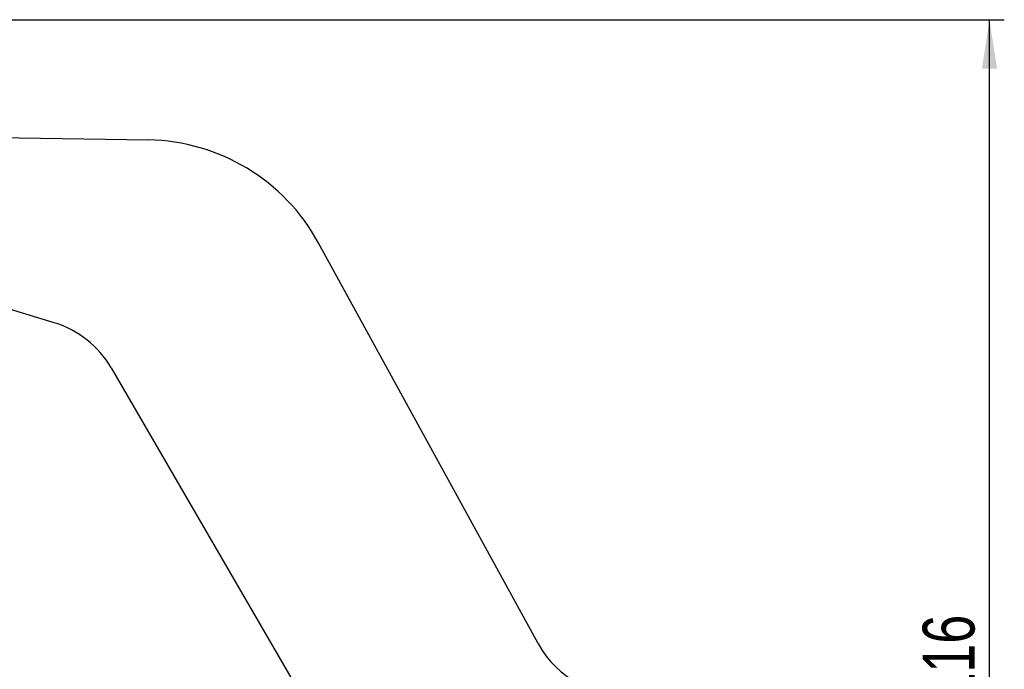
# Model space of a CAD drawing. Header units: millimetres. Extents: x 37 to 401, y 8 to 280.
# Tile 31 of 36: x 169 to 235, y 232 to 276. Entities that reach past the tile are written whole.
import ezdxf

# ---------------------------------------------------------------- set-up
doc = ezdxf.new("R2010")
doc.units = ezdxf.units.MM
doc.layers.add('FORMATO', color=179, linetype='Continuous')
doc.styles.add('SLDTEXTSTYLE0', font='TXT', dxfattribs={"width": 0.75})
doc.dimstyles.new('SLDDIMSTYLE1', dxfattribs={"dimtxt": 3.5, "dimasz": 3.302, "dimexe": 0, "dimexo": 0.0625, "dimgap": 0.875, "dimtad": 1, "dimdec": 0, "dimlfac": 1.5, "dimrnd": 1e-09, "dimzin": 12, "dimdsep": 46, "dimtxsty": 'SLDTEXTSTYLE0', "dimsah": 1, "dimcen": 0.09, "dimadec": 0, "dimazin": 3, "dimtfac": 1, "dimtdec": 0, "dimtofl": 0, "dimtmove": 0, "dimatfit": 3, "dimfxl": 0, "dimfrac": 2, "dimtolj": 1, "dimtzin": 12, "dimarcsym": 0})

# ---------------------------------------------------------------- blocks, each defined once
blk = doc.blocks.new('_D_4')
at = {"layer": 'FORMATO'}
for p, q in [((124.531, 275.992), (235.468, 275.992)), ((234.468, 198.934), (234.468, 275.992)), ((208.296, 198.934), (235.468, 198.934))]:
    blk.add_line(p, q, dxfattribs=at)
for points in [[(234.468, 275.992), (233.96, 272.69), (234.976, 272.69)], [(234.468, 198.934), (234.976, 202.236), (233.96, 202.236)]]:
    blk.add_solid(points, dxfattribs=at)
at = {"layer": 'FORMATO', "insert": (229.957, 229.943), "char_height": 3.5, "attachment_point": 1, "rotation": 90, "style": 'SLDTEXTSTYLE0'}
blk.add_mtext('116', dxfattribs=at)

msp = doc.modelspace()

# ---------------------------------------------------------------- linework, layer by layer
at = {"color": 7, "linetype": 'Continuous', "lineweight": 25}
for p, q in [((166.46062, 268.06083), (177.6667, 267.87103)), ((203.97954, 233.85507), (189.13376, 260.94703)), ((171.30429, 255.52409), (166.44018, 256.99292)), ((175.14335, 252.48791), (188.30088, 229.8121))]:
    msp.add_line(p, q, dxfattribs=at)
for centre, radius, start, end in [((177.44091, 254.53961), 13.33333, 28.7217365, 89.0296819), ((169.37709, 249.14206), 6.66667, 30.1242489, 73.1971346), ((209.82597, 237.05878), 6.66667, 208.7217365, 276.5105681)]:
    msp.add_arc(centre, radius, start, end, dxfattribs=at)

# ---------------------------------------------------------------- dimensions: what is measured, and where the dimension line sits
at = {"layer": 'FORMATO'}
dim = msp.add_linear_dim(base=(234.46827, 275.99229), p1=(207.2959, 198.9344), p2=(123.53115, 275.99229), angle=90, dimstyle='SLDDIMSTYLE1', dxfattribs=at)
dim.commit()
dim.dimension.update_dxf_attribs({"geometry": '_D_4', "text_midpoint": (234.46827, 233.82167), "dimtype": 160})

doc.saveas('drawing.dxf')
